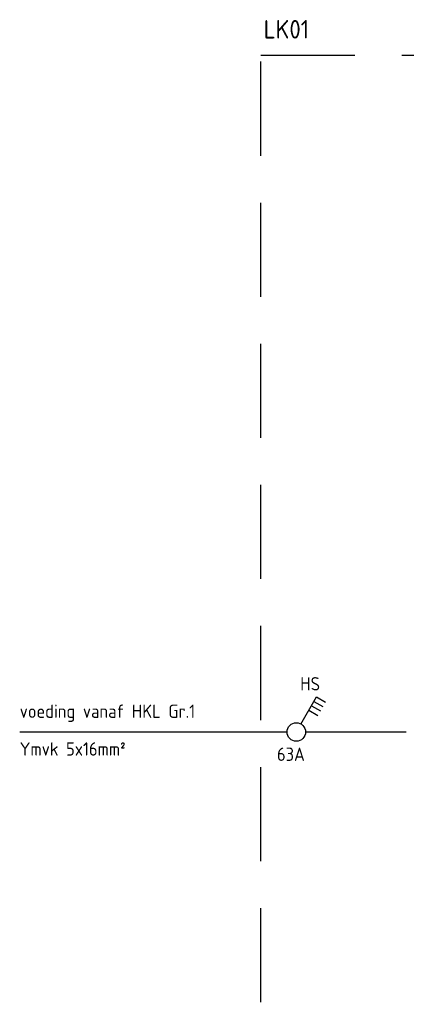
# Model space of a CAD drawing. Header units: millimetres. Extents: x -27612 to 740, y 16825 to 31296.
# Tile 4 of 6: x -18847 to -16235, y 23457 to 30105. Entities that reach past the tile are written whole.
import ezdxf
from ezdxf.enums import TextEntityAlignment as Align

# ---------------------------------------------------------------- set-up
doc = ezdxf.new("R2010")
doc.units = ezdxf.units.MM
doc.header["$LTSCALE"] = 100
doc.linetypes.add('HIDDEN', pattern=[9.525, 6.35, -3.175])
doc.layers.add('EL$1----', color=3, linetype='Continuous')
doc.styles.add('BURO-018', font='isocp.shx', dxfattribs={"height": 1.8})

# ---------------------------------------------------------------- blocks, each defined once
blk = doc.blocks.new('1114A3A')
at = {"color": 0, "linetype": 'Continuous'}
for p, q in [((0.62, 1.08), (2.74, 4.75)), ((2.39, 4.14), (3.6, 3.44)), ((2.74, 4.75), (3.95, 4.05)), ((1.69, 2.93), (2.9, 2.23)), ((2.04, 3.54), (3.25, 2.84))]:
    blk.add_line(p, q, dxfattribs=at)
blk.add_circle((0, 0), 1.25, dxfattribs=at)
at = {"color": 0, "linetype": 'Continuous', "style": 'BURO-018', "flags": 1}
for tag, p in [('E_ID', (0, 0.08)), ('E_MATCODE', (0, -4.92))]:
    blk.add_attdef(tag, p, '', height=1.8, dxfattribs=at)
at = {"color": 0, "linetype": 'Continuous', "style": 'BURO-018'}
blk.add_attdef('E_IGS', text='', height=1.8, dxfattribs=at).set_placement((3, 0.08), align=Align.MIDDLE_LEFT)

msp = doc.modelspace()

# ---------------------------------------------------------------- linework, layer by layer
at = {"layer": 'EL$1----', "color": 10, "linetype": 'HIDDEN'}
msp.add_lwpolyline([(-17218, 29864.7), (-11904.5, 29864.7), (-11904.5, 17756.5), (-17218, 17756.5)], close=True, dxfattribs=at)
at = {"layer": 'EL$1----'}
for points in [[(-17040.6, 25295.6), (-18847.2, 25295.6)], [(-16234.5, 25295.6), (-16915.6, 25295.6)]]:
    msp.add_lwpolyline(points, dxfattribs=at)

# ---------------------------------------------------------------- block references
ref = msp.add_blockref('1114A3A', (-16978.1, 25295.6), dxfattribs=dict(at, xscale=50, yscale=50, zscale=50))
ref.add_attrib('E_MATCODE', '63A', (-17108.5, 25100.5), dxfattribs={"layer": '0', "color": 1, "linetype": 'Continuous', "height": 90, "style": 'BURO-018'})
ref.add_attrib('E_IGS', 'HS', dxfattribs={"layer": '0', "color": 1, "linetype": 'Continuous', "height": 90, "style": 'BURO-018'}).set_placement((-16951.1, 25621.2), align=Align.MIDDLE_LEFT)

# ---------------------------------------------------------------- texts
at = {"layer": 'EL$1----', "color": 1, "style": 'BURO-018'}
msp.add_text('LK01', height=125, dxfattribs=at).set_placement((-16891.7, 30039.9), align=Align.MIDDLE_RIGHT)
for s, p in [('voeding vanaf HKL Gr.1', (-18847.2, 25390.9)), ('Ymvk 5x16mm²', (-18847.2, 25136.1))]:
    msp.add_text(s, height=90, dxfattribs=at).set_placement(p)

doc.saveas('drawing.dxf')
